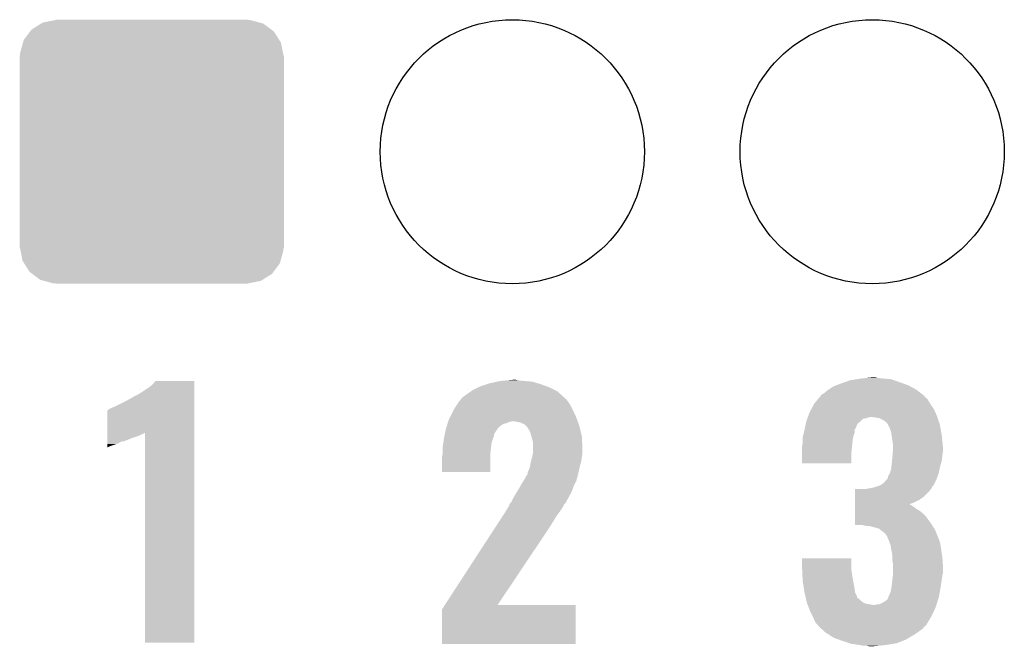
# Model space of a CAD drawing. Extents: x -1.3 to 24.2, y -3.9 to 53.4.
# Tile 19 of 41: x 5.6 to 9.7, y 21.1 to 23.8. Entities that reach past the tile are written whole.
import ezdxf

# ---------------------------------------------------------------- set-up
doc = ezdxf.new("R2010")
doc.units = 0
doc.layers.get('0').update_dxf_attribs({"linetype": 'CONTINUOUS'})
doc.layers.add('TPS_PRESSURE_CLICK_100MG_V1_007', color=14, linetype='CONTINUOUS')
doc.layers.add('TPS_PRESSURE_CLICK_100MG_V1_009', color=12, linetype='CONTINUOUS')

# ---------------------------------------------------------------- blocks, each defined once
blk = doc.blocks.new('ROUND_31')
blk.add_circle((0, 0), 0.5499)
blk = doc.blocks.new('CUSTOM_42')
for points in [[(-0.500488, 0.508768), (-0.461524, 0.533284), (0.497646, 0.508768), (0.464714, 0.533284)], [(-0.461524, 0.533284), (-0.45398, 0.53803), (0.464714, 0.533284), (0.447646, 0.53803)], [(-0.45398, 0.53803), (-0.402918, 0.548004), (0.447646, 0.53803), (0.411774, 0.548004)], [(-0.402918, 0.548004), (-0.40005, 0.548564), (0.411774, 0.548004), (0.40005, 0.548564)], [(-0.40005, 0.548564), (-0.40005, 0.54991), (0.40005, 0.548564), (0.40005, 0.54991)], [(-0.533322, 0.464708), (-0.506672, 0.50047), (0.531316, 0.464708), (0.50879, 0.50047)], [(-0.506672, 0.50047), (-0.500488, 0.508768), (0.50879, 0.50047), (0.497646, 0.508768)], [(-0.548068, 0.411774), (-0.536314, 0.453974), (0.54634, 0.411774), (0.538076, 0.453974)], [(-0.536314, 0.453974), (-0.533322, 0.464708), (0.538076, 0.453974), (0.531316, 0.464708)], [(-0.548634, 0.40005), (-0.548068, 0.411774), (0.548634, 0.40005), (0.54634, 0.411774)], [(-0.54991, -0.40005), (-0.54991, 0.40005), (0.54991, -0.40005), (0.54991, 0.40005)], [(-0.546338, -0.411774), (-0.548634, -0.40005), (0.548068, -0.411774), (0.548634, -0.40005)], [(-0.538076, -0.453974), (-0.546338, -0.411774), (0.536312, -0.453974), (0.548068, -0.411774)], [(-0.531314, -0.464708), (-0.538076, -0.453974), (0.533322, -0.464708), (0.536312, -0.453974)], [(-0.50879, -0.50047), (-0.531314, -0.464708), (0.50667, -0.50047), (0.533322, -0.464708)], [(-0.497644, -0.508768), (-0.50879, -0.50047), (0.500488, -0.508768), (0.50667, -0.50047)], [(-0.464714, -0.533284), (-0.497644, -0.508768), (0.461522, -0.533284), (0.500488, -0.508768)], [(-0.447644, -0.53803), (-0.464714, -0.533284), (0.45398, -0.53803), (0.461522, -0.533284)], [(-0.411774, -0.548004), (-0.447644, -0.53803), (0.402916, -0.548004), (0.45398, -0.53803)], [(-0.40005, -0.548564), (-0.411774, -0.548004), (0.40005, -0.548564), (0.402916, -0.548004)], [(-0.40005, -0.54991), (-0.40005, -0.548564), (0.40005, -0.54991), (0.40005, -0.548564)]]:
    blk.add_solid(points)

msp = doc.modelspace()

# ---------------------------------------------------------------- linework, layer by layer
at = {"layer": 'TPS_PRESSURE_CLICK_100MG_V1_007'}
for points in [[(6.13918, 22.199598), (6.16966, 22.21992), (6.357618, 22.199598), (6.357618, 22.21992)], [(6.16966, 22.21992), (6.184902, 22.232622), (6.357618, 22.21992), (6.357618, 22.232622)], [(6.184902, 22.232622), (6.19505, 22.245298), (6.357618, 22.232622), (6.35762, 22.245298)], [(6.19505, 22.245298), (6.195068, 22.24532), (6.35762, 22.245298), (6.195068, 22.24532)], [(7.515862, 22.20722), (7.541262, 22.21992), (7.858758, 22.20722), (7.83336, 22.21992)], [(7.541262, 22.21992), (7.546342, 22.22246), (7.83336, 22.21992), (7.826248, 22.22246)], [(7.546342, 22.22246), (7.576822, 22.23262), (7.826248, 22.22246), (7.7978, 22.23262)], [(7.576822, 22.23262), (7.584442, 22.23516), (7.7978, 22.23262), (7.789546, 22.23516)], [(7.584442, 22.23516), (7.618732, 22.24278), (7.789546, 22.23516), (7.764782, 22.24278)], [(7.618732, 22.24278), (7.630162, 22.24532), (7.764782, 22.24278), (7.73176, 22.24532)], [(7.630162, 22.24532), (7.65683, 22.24786), (7.73176, 22.24532), (7.706362, 22.24786)], [(7.65683, 22.24786), (7.683498, 22.2504), (7.706362, 22.24786), (7.696202, 22.2504)], [(8.99795, 22.20976), (9.017, 22.22246), (9.36244, 22.20976), (9.338856, 22.22246)], [(9.017, 22.22246), (9.030208, 22.22754), (9.338856, 22.22246), (9.329422, 22.22754)], [(9.030208, 22.22754), (9.05002, 22.23516), (9.329422, 22.22754), (9.308086, 22.23516)], [(9.05002, 22.23516), (9.085582, 22.24786), (9.308086, 22.23516), (9.272522, 22.24786)], [(9.085582, 22.24786), (9.116046, 22.252938), (9.272522, 22.24786), (9.258302, 22.252938)], [(9.116046, 22.252938), (9.131298, 22.25548), (9.258302, 22.252938), (9.22782, 22.25548)], [(9.131298, 22.25548), (9.15543, 22.25802), (9.22782, 22.25548), (9.202422, 22.25802)], [(9.15543, 22.25802), (9.179562, 22.26056), (9.202422, 22.25802), (9.192262, 22.26056)], [(6.08076, 22.16658), (6.10362, 22.179282), (6.357618, 22.16658), (6.357618, 22.179282)], [(6.10362, 22.179282), (6.106164, 22.18182), (6.357618, 22.179282), (6.357618, 22.18182)], [(6.106164, 22.18182), (6.113782, 22.18436), (6.357618, 22.18182), (6.357618, 22.18436)], [(6.113782, 22.18436), (6.13918, 22.199598), (6.357618, 22.18436), (6.357618, 22.199598)], [(7.472682, 22.176742), (7.49046, 22.18944), (7.896858, 22.176742), (7.88289, 22.18944)], [(7.49046, 22.18944), (7.5086, 22.202138), (7.88289, 22.18944), (7.86892, 22.202138)], [(7.5086, 22.202138), (7.515862, 22.20722), (7.86892, 22.202138), (7.858758, 22.20722)], [(8.955188, 22.171656), (8.961542, 22.17928), (9.408162, 22.171656), (9.398004, 22.17928)], [(8.961542, 22.17928), (8.963662, 22.181824), (9.398004, 22.17928), (9.39673, 22.181824)], [(8.963662, 22.181824), (8.964928, 22.184354), (9.39673, 22.181824), (9.395462, 22.184354)], [(8.964928, 22.184354), (8.966206, 22.186902), (9.395462, 22.184354), (9.392152, 22.186902)], [(8.966206, 22.186902), (8.9789, 22.19452), (9.392152, 22.186902), (9.38225, 22.19452)], [(8.9789, 22.19452), (8.99414, 22.20722), (9.38225, 22.19452), (9.365742, 22.20722)], [(8.99414, 22.20722), (8.99795, 22.20976), (9.365742, 22.20722), (9.36244, 22.20976)], [(6.01218, 22.13356), (6.02488, 22.13864), (6.357616, 22.13356), (6.357616, 22.13864)], [(6.02488, 22.13864), (6.08076, 22.16658), (6.357616, 22.13864), (6.357618, 22.16658)], [(7.437122, 22.12594), (7.450182, 22.146258), (7.93242, 22.12594), (7.92226, 22.146258)], [(7.450182, 22.146258), (7.459982, 22.161502), (7.92226, 22.146258), (7.911374, 22.161502)], [(7.459982, 22.161502), (7.462518, 22.16404), (7.911374, 22.161502), (7.90956, 22.16404)], [(7.462518, 22.16404), (7.46506, 22.166582), (7.90956, 22.16404), (7.907018, 22.166582)], [(7.46506, 22.166582), (7.47268, 22.17674), (7.907018, 22.166582), (7.89686, 22.17674)], [(7.47268, 22.17674), (7.472682, 22.176742), (7.89686, 22.17674), (7.896858, 22.176742)], [(8.926066, 22.12848), (8.93826, 22.151338), (9.4361, 22.12848), (9.420862, 22.151338)], [(8.93826, 22.15134), (8.955188, 22.171656), (9.42086, 22.15134), (9.408162, 22.171656)], [(8.93826, 22.151338), (8.93826, 22.15134), (9.420862, 22.151338), (9.42086, 22.15134)], [(5.994408, 22.029404), (5.994422, 22.1234), (6.357614, 22.029404), (6.357616, 22.1234)], [(5.994422, 22.1234), (5.996946, 22.123406), (6.357616, 22.1234), (6.357616, 22.123406)], [(5.996946, 22.123406), (6.002024, 22.128482), (6.357616, 22.123406), (6.357616, 22.128482)], [(6.002024, 22.128482), (6.01218, 22.13356), (6.357616, 22.128482), (6.357616, 22.13356)], [(7.42061, 22.09292), (7.43458, 22.12086), (7.94766, 22.09292), (7.93496, 22.12086)], [(7.43458, 22.12086), (7.437122, 22.12594), (7.93496, 22.12086), (7.93242, 22.12594)], [(8.91159, 22.09546), (8.913402, 22.100538), (9.450494, 22.09546), (9.4488, 22.100538)], [(8.913402, 22.100538), (8.91794, 22.113242), (9.4488, 22.100538), (9.443026, 22.113242)], [(8.91794, 22.113242), (8.926066, 22.12848), (9.443026, 22.113242), (9.4361, 22.12848)], [(7.404892, 22.0472), (7.408066, 22.057358), (7.62, 22.0472), (7.630158, 22.057358)], [(7.408066, 22.057358), (7.411242, 22.067518), (7.630158, 22.057358), (7.645396, 22.067518)], [(7.411242, 22.067518), (7.412036, 22.07006), (7.645396, 22.067518), (7.658098, 22.07006)], [(7.412036, 22.07006), (7.413624, 22.075138), (7.658098, 22.07006), (7.668258, 22.075138)], [(7.413624, 22.075138), (7.414418, 22.07768), (7.668258, 22.075138), (7.680958, 22.07768)], [(7.414418, 22.07768), (7.4168, 22.0853), (7.953104, 22.07768), (7.950382, 22.0853)], [(7.4168, 22.0853), (7.42061, 22.09292), (7.950382, 22.0853), (7.94766, 22.09292)], [(7.713978, 22.0726), (7.688578, 22.07768), (7.954918, 22.0726), (7.953104, 22.07768)], [(7.731756, 22.064982), (7.713978, 22.0726), (7.957638, 22.064982), (7.954918, 22.0726)], [(7.739382, 22.057358), (7.731756, 22.064982), (7.96036, 22.057358), (7.957638, 22.064982)], [(7.744454, 22.052286), (7.739382, 22.057358), (7.961554, 22.052286), (7.96036, 22.057358)], [(8.90034, 22.054816), (8.900884, 22.057356), (9.113518, 22.054816), (9.11352, 22.057356)], [(8.900884, 22.057356), (8.903606, 22.070056), (9.11352, 22.057356), (9.121138, 22.070056)], [(8.903606, 22.070056), (8.905242, 22.07768), (9.121138, 22.070056), (9.131298, 22.07768)], [(8.905242, 22.07768), (8.908868, 22.087836), (9.131298, 22.07768), (9.141456, 22.087836)], [(8.908868, 22.087836), (8.909776, 22.09038), (9.141456, 22.087836), (9.154158, 22.09038)], [(8.909776, 22.09038), (8.911588, 22.095458), (9.154158, 22.09038), (9.169398, 22.095458)], [(8.911588, 22.095458), (8.91159, 22.09546), (9.169398, 22.095458), (9.179558, 22.09546)], [(9.210038, 22.09038), (9.179558, 22.09546), (9.452188, 22.09038), (9.450494, 22.09546)], [(9.2202, 22.0853), (9.210038, 22.09038), (9.45388, 22.0853), (9.452188, 22.09038)], [(9.232898, 22.077682), (9.2202, 22.0853), (9.45642, 22.077682), (9.45388, 22.0853)], [(9.243058, 22.06752), (9.232898, 22.077682), (9.459808, 22.06752), (9.45642, 22.077682)], [(9.2456, 22.06244), (9.243058, 22.06752), (9.4615, 22.06244), (9.459808, 22.06752)], [(9.25322, 22.0472), (9.2456, 22.06244), (9.46419, 22.0472), (9.4615, 22.06244)], [(5.994406, 22.02434), (5.994408, 22.029404), (6.141718, 22.02434), (6.15185, 22.029404)], [(5.994406, 22.0218), (5.994406, 22.02434), (6.1341, 22.0218), (6.141718, 22.02434)], [(5.994406, 22.01672), (5.994406, 22.0218), (6.123938, 22.01672), (6.1341, 22.0218)], [(5.994406, 22.01164), (5.994406, 22.01672), (6.1087, 22.01164), (6.123938, 22.01672)], [(6.15188, 21.155682), (6.15185, 22.029404), (6.357598, 21.155682), (6.357614, 22.029404)], [(7.39648, 22.006558), (7.39851, 22.016716), (7.600692, 22.006558), (7.604758, 22.016716)], [(7.39851, 22.016716), (7.400034, 22.024336), (7.604758, 22.016716), (7.60476, 22.024336)], [(7.400034, 22.024336), (7.4041, 22.044662), (7.60476, 22.024336), (7.618308, 22.044662)], [(7.4041, 22.044662), (7.404892, 22.0472), (7.618308, 22.044662), (7.62, 22.0472)], [(7.74446, 22.049744), (7.744454, 22.052286), (7.962152, 22.049744), (7.961554, 22.052286)], [(7.752078, 22.039582), (7.74446, 22.049744), (7.964544, 22.039582), (7.962152, 22.049744)], [(7.75716, 22.026882), (7.752078, 22.039582), (7.967532, 22.026882), (7.964544, 22.039582)], [(7.760624, 22.01418), (7.75716, 22.026882), (7.97052, 22.01418), (7.967532, 22.026882)], [(8.890634, 22.01418), (8.894444, 22.029418), (9.10082, 22.01418), (9.105898, 22.029418)], [(8.894444, 22.029418), (8.897618, 22.042116), (9.105898, 22.029418), (9.1059, 22.042116)], [(8.897618, 22.042116), (8.89762, 22.04212), (9.1059, 22.042116), (9.105902, 22.04212)], [(8.89762, 22.04212), (8.899252, 22.049738), (9.105902, 22.04212), (9.110978, 22.049738)], [(8.899252, 22.049738), (8.90034, 22.054816), (9.110978, 22.049738), (9.113518, 22.054816)], [(9.258298, 22.031962), (9.25322, 22.0472), (9.46688, 22.031962), (9.46419, 22.0472)], [(9.260254, 22.019262), (9.258298, 22.031962), (9.46912, 22.019262), (9.46688, 22.031962)], [(9.26338, 21.99894), (9.260254, 22.019262), (9.471154, 21.99894), (9.46912, 22.019262)], [(5.9944, 21.97608), (5.994402, 21.9837), (6.01218, 21.97608), (6.035038, 21.9837)], [(5.9944, 21.971), (5.9944, 21.97608), (5.99948, 21.971), (6.01218, 21.97608)], [(5.994402, 21.99386), (5.994404, 22.00402), (6.062976, 21.99386), (6.08838, 22.00402)], [(5.994402, 21.993858), (5.994402, 21.99386), (6.055356, 21.993858), (6.062976, 21.99386)], [(5.994402, 21.9837), (5.994402, 21.993858), (6.035038, 21.9837), (6.055356, 21.993858)], [(5.994404, 22.00402), (5.994406, 22.01164), (6.08838, 22.00402), (6.1087, 22.01164)], [(7.3914, 21.971), (7.393576, 21.986238), (7.592694, 21.971), (7.5946, 21.986238)], [(7.393576, 21.986238), (7.396116, 22.00402), (7.5946, 21.986238), (7.599678, 22.00402)], [(7.396116, 22.00402), (7.39648, 22.006558), (7.599678, 22.00402), (7.600692, 22.006558)], [(7.76478, 21.99894), (7.760624, 22.01418), (7.971324, 21.99894), (7.97052, 22.01418)], [(7.76732, 21.988782), (7.76478, 21.99894), (7.971858, 21.988782), (7.971324, 21.99894)], [(7.76732, 21.965922), (7.76732, 21.988782), (7.97306, 21.965922), (7.971858, 21.988782)], [(8.88746, 21.973542), (8.887966, 21.97608), (9.095486, 21.973542), (9.09574, 21.97608)], [(8.887966, 21.97608), (8.89, 21.986242), (9.09574, 21.97608), (9.096868, 21.986242)], [(8.89, 22.011642), (8.890634, 22.01418), (9.100396, 22.011642), (9.10082, 22.01418)], [(8.89, 21.998942), (8.89, 22.011642), (9.09828, 21.998942), (9.100396, 22.011642)], [(8.89, 21.986242), (8.89, 21.998942), (9.096868, 21.986242), (9.09828, 21.998942)], [(9.26592, 21.98116), (9.26338, 21.99894), (9.472932, 21.98116), (9.471154, 21.99894)], [(9.26592, 21.968462), (9.26592, 21.98116), (9.4742, 21.968462), (9.472932, 21.98116)], [(5.9944, 21.968496), (5.9944, 21.971), (5.9944, 21.968496), (5.99948, 21.971)], [(7.38886, 21.932902), (7.391398, 21.943058), (7.589516, 21.932902), (7.58952, 21.943058)], [(7.38886, 21.866882), (7.38886, 21.932902), (7.589498, 21.866882), (7.589516, 21.932902)], [(7.391398, 21.943058), (7.3914, 21.943062), (7.58952, 21.943058), (7.58952, 21.943062)], [(7.3914, 21.96592), (7.3914, 21.971), (7.59206, 21.96592), (7.592694, 21.971)], [(7.3914, 21.943062), (7.3914, 21.96592), (7.58952, 21.943062), (7.59206, 21.96592)], [(7.762874, 21.92782), (7.766684, 21.943058), (7.97052, 21.92782), (7.97306, 21.943058)], [(7.766684, 21.943058), (7.76732, 21.945602), (7.97306, 21.943058), (7.97306, 21.945602)], [(7.76732, 21.945602), (7.76732, 21.965922), (7.97306, 21.945602), (7.97306, 21.965922)], [(8.88746, 21.950682), (8.88746, 21.973542), (9.0932, 21.950682), (9.095486, 21.973542)], [(8.88746, 21.902442), (8.88746, 21.950682), (9.093178, 21.902442), (9.0932, 21.950682)], [(9.26338, 21.92782), (9.264014, 21.93544), (9.470812, 21.92782), (9.47166, 21.93544)], [(9.264014, 21.93544), (9.265496, 21.95322), (9.47166, 21.93544), (9.4742, 21.95322)], [(9.265496, 21.95322), (9.26592, 21.958298), (9.4742, 21.95322), (9.4742, 21.958298)], [(9.26592, 21.958298), (9.26592, 21.968462), (9.4742, 21.958298), (9.4742, 21.968462)], [(7.75462, 21.88972), (7.755042, 21.89226), (7.962302, 21.88972), (7.9629, 21.89226)], [(7.755042, 21.89226), (7.75716, 21.90496), (7.9629, 21.89226), (7.966528, 21.90496)], [(7.75716, 21.90496), (7.758428, 21.910038), (7.966528, 21.90496), (7.96798, 21.910038)], [(7.758428, 21.910038), (7.762874, 21.92782), (7.96798, 21.910038), (7.97052, 21.92782)], [(9.093178, 21.90242), (8.88746, 21.902442), (9.093178, 21.90242), (9.093178, 21.902442)], [(9.259146, 21.887182), (9.26084, 21.90242), (9.4615, 21.887182), (9.466072, 21.90242)], [(9.26084, 21.90242), (9.261854, 21.912578), (9.466072, 21.90242), (9.46912, 21.912578)], [(9.261854, 21.912578), (9.26338, 21.92782), (9.46912, 21.912578), (9.470812, 21.92782)], [(7.589498, 21.86686), (7.38886, 21.866882), (7.589498, 21.86686), (7.589498, 21.866882)], [(7.739016, 21.849078), (7.741922, 21.85416), (7.95274, 21.849078), (7.953934, 21.85416)], [(7.741922, 21.85416), (7.74446, 21.856706), (7.953934, 21.85416), (7.954534, 21.856706)], [(7.74446, 21.856706), (7.744462, 21.864324), (7.954534, 21.856706), (7.956326, 21.864324)], [(7.744462, 21.864324), (7.74954, 21.874482), (7.956326, 21.864324), (7.958716, 21.874482)], [(7.74954, 21.874482), (7.75462, 21.88972), (7.958716, 21.874482), (7.962302, 21.88972)], [(9.2456, 21.849082), (9.253222, 21.86178), (9.4518, 21.849082), (9.456418, 21.86178)], [(9.253222, 21.86178), (9.2583, 21.879562), (9.456418, 21.86178), (9.459974, 21.879562)], [(9.2583, 21.879562), (9.259146, 21.887182), (9.459974, 21.879562), (9.4615, 21.887182)], [(7.706358, 21.7932), (7.71906, 21.81606), (7.931246, 21.7932), (7.940038, 21.81606)], [(7.71906, 21.816062), (7.726996, 21.828758), (7.94004, 21.816062), (7.94766, 21.828758)], [(7.71906, 21.81606), (7.71906, 21.816062), (7.940038, 21.81606), (7.94004, 21.816062)], [(7.726996, 21.828758), (7.73176, 21.83638), (7.94766, 21.828758), (7.949184, 21.83638)], [(7.73176, 21.83638), (7.734662, 21.841458), (7.949184, 21.83638), (7.9502, 21.841458)], [(7.734662, 21.841458), (7.737564, 21.846536), (7.9502, 21.841458), (7.952738, 21.846536)], [(7.737564, 21.846536), (7.739016, 21.849078), (7.952738, 21.846536), (7.95274, 21.849078)], [(9.204956, 21.80844), (9.212584, 21.810982), (9.433546, 21.80844), (9.434818, 21.810982)], [(9.212584, 21.810982), (9.227822, 21.821142), (9.434818, 21.810982), (9.439904, 21.821142)], [(9.227822, 21.821142), (9.237988, 21.83384), (9.439904, 21.821142), (9.44626, 21.83384)], [(9.237988, 21.83384), (9.240526, 21.833854), (9.44626, 21.83384), (9.446264, 21.833854)], [(9.240526, 21.833854), (9.243062, 21.838922), (9.446264, 21.833854), (9.448106, 21.838922)], [(9.243062, 21.838922), (9.2456, 21.849082), (9.448106, 21.838922), (9.4518, 21.849082)], [(7.6835, 21.755098), (7.69366, 21.77288), (7.912292, 21.755098), (7.921868, 21.77288)], [(7.69366, 21.77288), (7.700006, 21.783038), (7.921868, 21.77288), (7.92734, 21.783038)], [(7.700006, 21.783038), (7.706358, 21.7932), (7.92734, 21.783038), (7.931246, 21.7932)], [(9.108456, 21.76272), (9.10846, 21.78812), (9.39292, 21.76272), (9.418318, 21.78812)], [(9.10846, 21.78812), (9.108462, 21.79574), (9.418318, 21.78812), (9.424032, 21.79574)], [(9.154162, 21.79574), (9.16686, 21.79828), (9.424032, 21.79574), (9.425938, 21.79828)], [(9.16686, 21.79828), (9.182102, 21.800822), (9.425938, 21.79828), (9.427208, 21.800822)], [(9.182102, 21.800822), (9.204914, 21.808426), (9.427208, 21.800822), (9.431014, 21.808426)], [(9.204914, 21.808426), (9.204956, 21.80844), (9.431014, 21.808426), (9.433546, 21.80844)], [(7.66826, 21.727164), (7.668264, 21.732236), (7.89432, 21.727164), (7.896858, 21.732236)], [(7.668264, 21.732236), (7.668266, 21.732246), (7.896858, 21.732236), (7.896866, 21.732246)], [(7.668266, 21.732246), (7.675876, 21.739858), (7.896866, 21.732246), (7.904476, 21.739858)], [(7.675876, 21.739858), (7.675882, 21.739864), (7.904476, 21.739858), (7.904478, 21.739864)], [(7.675882, 21.739864), (7.679688, 21.747476), (7.904478, 21.739864), (7.90702, 21.747476)], [(7.679688, 21.747476), (7.68096, 21.75002), (7.90702, 21.747476), (7.909558, 21.75002)], [(7.68096, 21.75002), (7.6835, 21.755098), (7.909558, 21.75002), (7.912292, 21.755098)], [(9.10845, 21.71954), (9.108452, 21.729698), (9.35482, 21.71954), (9.339582, 21.729698)], [(9.108452, 21.73986), (9.108454, 21.75002), (9.35482, 21.73986), (9.375138, 21.75002)], [(9.108452, 21.732218), (9.108452, 21.73986), (9.334546, 21.732218), (9.35482, 21.73986)], [(9.108452, 21.729698), (9.108452, 21.732218), (9.339582, 21.729698), (9.334546, 21.732218)], [(9.108454, 21.75002), (9.108456, 21.76272), (9.375138, 21.75002), (9.39292, 21.76272)], [(7.63981, 21.681438), (7.65302, 21.70176), (7.863838, 21.681438), (7.87908, 21.70176)], [(7.65302, 21.70176), (7.66216, 21.716998), (7.87908, 21.70176), (7.889238, 21.716998)], [(7.66216, 21.716998), (7.66826, 21.727164), (7.889238, 21.716998), (7.89432, 21.727164)], [(9.108444, 21.68144), (9.108446, 21.69414), (9.40308, 21.68144), (9.39038, 21.69414)], [(9.108446, 21.69414), (9.108448, 21.7043), (9.39038, 21.69414), (9.37768, 21.7043)], [(9.108448, 21.711918), (9.10845, 21.71954), (9.364982, 21.711918), (9.35482, 21.71954)], [(9.108448, 21.7043), (9.108448, 21.711918), (9.37768, 21.7043), (9.364982, 21.711918)], [(7.60514, 21.6281), (7.623302, 21.65604), (7.83082, 21.6281), (7.8486, 21.65604)], [(7.623302, 21.65604), (7.63981, 21.681438), (7.8486, 21.65604), (7.863838, 21.681438)], [(9.10844, 21.645902), (9.108444, 21.68144), (9.428466, 21.645902), (9.40308, 21.68144)], [(9.141454, 21.64588), (9.10844, 21.645902), (9.42848, 21.64588), (9.428466, 21.645902)], [(9.143994, 21.643346), (9.141454, 21.64588), (9.430064, 21.643346), (9.42848, 21.64588)], [(7.400418, 21.31314), (7.60514, 21.6281), (7.620042, 21.31314), (7.83082, 21.6281)], [(9.146538, 21.64334), (9.143994, 21.643346), (9.430068, 21.64334), (9.430064, 21.643346)], [(9.169398, 21.6408), (9.146538, 21.64334), (9.431656, 21.6408), (9.430068, 21.64334)], [(9.18972, 21.63572), (9.169398, 21.6408), (9.43483, 21.63572), (9.431656, 21.6408)], [(9.207498, 21.630642), (9.18972, 21.63572), (9.438004, 21.630642), (9.43483, 21.63572)], [(9.213852, 21.62556), (9.207498, 21.630642), (9.44118, 21.62556), (9.438004, 21.630642)], [(9.2202, 21.62048), (9.213852, 21.62556), (9.443212, 21.62048), (9.44118, 21.62556)], [(9.230358, 21.61286), (9.2202, 21.62048), (9.44626, 21.61286), (9.443212, 21.62048)], [(9.235438, 21.60778), (9.230358, 21.61286), (9.448292, 21.60778), (9.44626, 21.61286)], [(9.237978, 21.602704), (9.235438, 21.60778), (9.450324, 21.602704), (9.448292, 21.60778)], [(9.240518, 21.60016), (9.237978, 21.602704), (9.45134, 21.60016), (9.450324, 21.602704)], [(9.24814, 21.58238), (9.240518, 21.60016), (9.458452, 21.58238), (9.45134, 21.60016)], [(9.250998, 21.574758), (9.24814, 21.58238), (9.4615, 21.574758), (9.458452, 21.58238)], [(9.255758, 21.562062), (9.250998, 21.574758), (9.463618, 21.562062), (9.4615, 21.574758)], [(9.258898, 21.54428), (9.255758, 21.562062), (9.46658, 21.54428), (9.463618, 21.562062)], [(9.26338, 21.518882), (9.258898, 21.54428), (9.470488, 21.518882), (9.46658, 21.54428)], [(8.88746, 21.46808), (8.88748, 21.506158), (9.0932, 21.46808), (9.0932, 21.506158)], [(8.88748, 21.506158), (8.887482, 21.50618), (9.0932, 21.506158), (8.887482, 21.50618)], [(9.26338, 21.511262), (9.26338, 21.518882), (9.47166, 21.511262), (9.470488, 21.518882)], [(9.26338, 21.498562), (9.26338, 21.511262), (9.472508, 21.498562), (9.47166, 21.511262)], [(9.26592, 21.483322), (9.26338, 21.498562), (9.473524, 21.483322), (9.472508, 21.498562)], [(9.26592, 21.473162), (9.26592, 21.483322), (9.4742, 21.473162), (9.473524, 21.483322)], [(8.888038, 21.455378), (8.88746, 21.46808), (9.0932, 21.455378), (9.0932, 21.46808)], [(8.888732, 21.44014), (8.888038, 21.455378), (9.09574, 21.44014), (9.0932, 21.455378)], [(9.26592, 21.447758), (9.26592, 21.473162), (9.4742, 21.447758), (9.4742, 21.473162)], [(9.26592, 21.440142), (9.26592, 21.447758), (9.472676, 21.440142), (9.4742, 21.447758)], [(8.88954, 21.42236), (8.888732, 21.44014), (9.09828, 21.42236), (9.09574, 21.44014)], [(8.89, 21.412202), (8.88954, 21.42236), (9.100186, 21.412202), (9.09828, 21.42236)], [(8.894814, 21.38172), (8.89, 21.412202), (9.1059, 21.38172), (9.100186, 21.412202)], [(9.26084, 21.394418), (9.26338, 21.41728), (9.465602, 21.394418), (9.46912, 21.41728)], [(9.26338, 21.41728), (9.265354, 21.43506), (9.46912, 21.41728), (9.47166, 21.43506)], [(9.265354, 21.43506), (9.26592, 21.440142), (9.47166, 21.43506), (9.472676, 21.440142)], [(8.89762, 21.36394), (8.894814, 21.38172), (9.108442, 21.36394), (9.1059, 21.38172)], [(8.897622, 21.363938), (8.89762, 21.36394), (9.108442, 21.363938), (9.108442, 21.36394)], [(8.901208, 21.348696), (8.897622, 21.363938), (9.11606, 21.348696), (9.108442, 21.363938)], [(9.25068, 21.353784), (9.25576, 21.366482), (9.458326, 21.353784), (9.460706, 21.366482)], [(9.25576, 21.366482), (9.2583, 21.37918), (9.460706, 21.366482), (9.463086, 21.37918)], [(9.2583, 21.37918), (9.259146, 21.38426), (9.463086, 21.37918), (9.46404, 21.38426)], [(9.259146, 21.38426), (9.26084, 21.394418), (9.46404, 21.38426), (9.465602, 21.394418)], [(8.901806, 21.346156), (8.901208, 21.348696), (9.116062, 21.346156), (9.11606, 21.348696)], [(8.903, 21.341078), (8.901806, 21.346156), (9.118606, 21.341078), (9.116062, 21.346156)], [(8.903598, 21.338538), (8.903, 21.341078), (9.12368, 21.338538), (9.118606, 21.341078)], [(8.90539, 21.33092), (8.903598, 21.338538), (9.131302, 21.33092), (9.12368, 21.338538)], [(8.907184, 21.3233), (8.90539, 21.33092), (9.141462, 21.3233), (9.131302, 21.33092)], [(8.90778, 21.320762), (8.907184, 21.3233), (9.146538, 21.320762), (9.141462, 21.3233)], [(8.908758, 21.31822), (8.90778, 21.320762), (9.151622, 21.31822), (9.146538, 21.320762)], [(8.910712, 21.31314), (8.908758, 21.31822), (9.182102, 21.31314), (9.151622, 21.31822)], [(9.210044, 21.315682), (9.220198, 21.32076), (9.447688, 21.315682), (9.449276, 21.32076)], [(9.220198, 21.32076), (9.2329, 21.32838), (9.449276, 21.32076), (9.451656, 21.32838)], [(9.2329, 21.32838), (9.243062, 21.336004), (9.451656, 21.32838), (9.45404, 21.336004)], [(9.243062, 21.336004), (9.246106, 21.343618), (9.45404, 21.336004), (9.45642, 21.343618)], [(9.246106, 21.343618), (9.24814, 21.348704), (9.45642, 21.343618), (9.457372, 21.348704)], [(9.24814, 21.348704), (9.248146, 21.351246), (9.457372, 21.348704), (9.45785, 21.351246)], [(9.248146, 21.351246), (9.25068, 21.353784), (9.45785, 21.351246), (9.458326, 21.353784)], [(7.38886, 21.150602), (7.388864, 21.295364), (7.945098, 21.150602), (7.945116, 21.295364)], [(7.388864, 21.295364), (7.400404, 21.313118), (7.945116, 21.295364), (7.94512, 21.313118)], [(7.400404, 21.313118), (7.400418, 21.31314), (7.94512, 21.313118), (7.620042, 21.31314)], [(8.91462, 21.30298), (8.910712, 21.31314), (9.44372, 21.30298), (9.446894, 21.31314)], [(8.92048, 21.28774), (8.91462, 21.30298), (9.436608, 21.28774), (9.44372, 21.30298)], [(8.93191, 21.26488), (8.92048, 21.28774), (9.42594, 21.26488), (9.436608, 21.28774)], [(9.182102, 21.31314), (9.192262, 21.313142), (9.446894, 21.31314), (9.446894, 21.313142)], [(9.192262, 21.313142), (9.199884, 21.31568), (9.446894, 21.313142), (9.447688, 21.31568)], [(9.199884, 21.31568), (9.210044, 21.315682), (9.447688, 21.31568), (9.447688, 21.315682)], [(8.93318, 21.26234), (8.93191, 21.26488), (9.424414, 21.26234), (9.42594, 21.26488)], [(8.943338, 21.239484), (8.93318, 21.26234), (9.410698, 21.239484), (9.424414, 21.26234)], [(8.953494, 21.229326), (8.943338, 21.239484), (9.404602, 21.229326), (9.410698, 21.239484)], [(8.9535, 21.226786), (8.953494, 21.229326), (9.403078, 21.226786), (9.404602, 21.229326)], [(8.95351, 21.226778), (8.9535, 21.226786), (9.403074, 21.226778), (9.403078, 21.226786)], [(8.956282, 21.224236), (8.95351, 21.226778), (9.398, 21.224236), (9.403074, 21.226778)], [(8.967362, 21.214078), (8.956282, 21.224236), (9.390378, 21.214078), (9.398, 21.224236)], [(8.98121, 21.20138), (8.967362, 21.214078), (9.3726, 21.20138), (9.390378, 21.214078)], [(8.983978, 21.198842), (8.98121, 21.20138), (9.368792, 21.198842), (9.3726, 21.20138)], [(9.003738, 21.18614), (8.983978, 21.198842), (9.349742, 21.18614), (9.368792, 21.198842)], [(6.357598, 21.15566), (6.15188, 21.155682), (6.357598, 21.15566), (6.357598, 21.155682)], [(9.019538, 21.175982), (9.003738, 21.18614), (9.332328, 21.175982), (9.349742, 21.18614)], [(9.040878, 21.16836), (9.019538, 21.175982), (9.319262, 21.16836), (9.332328, 21.175982)], [(9.0551, 21.16328), (9.040878, 21.16836), (9.30656, 21.16328), (9.319262, 21.16836)], [(9.085584, 21.15312), (9.0551, 21.16328), (9.281158, 21.15312), (9.30656, 21.16328)], [(7.945098, 21.15058), (7.38886, 21.150602), (7.945098, 21.15058), (7.945098, 21.150602)], [(9.093198, 21.150582), (9.085584, 21.15312), (9.265084, 21.150582), (9.281158, 21.15312)], [(9.12876, 21.1455), (9.093198, 21.150582), (9.232902, 21.1455), (9.265084, 21.150582)], [(9.143998, 21.14296), (9.12876, 21.1455), (9.207502, 21.14296), (9.232902, 21.1455)], [(9.166858, 21.14042), (9.156698, 21.14296), (9.182102, 21.14042), (9.207502, 21.14296)]]:
    msp.add_solid(points, dxfattribs=at)

# ---------------------------------------------------------------- block references
at = {"layer": 'TPS_PRESSURE_CLICK_100MG_V1_009'}
for name, p in [('CUSTOM_42', (6.17982, 23.20036)), ('ROUND_31', (7.68096, 23.20036)), ('ROUND_31', (9.17956, 23.20036))]:
    msp.add_blockref(name, p, dxfattribs=at)

doc.saveas('drawing.dxf')
